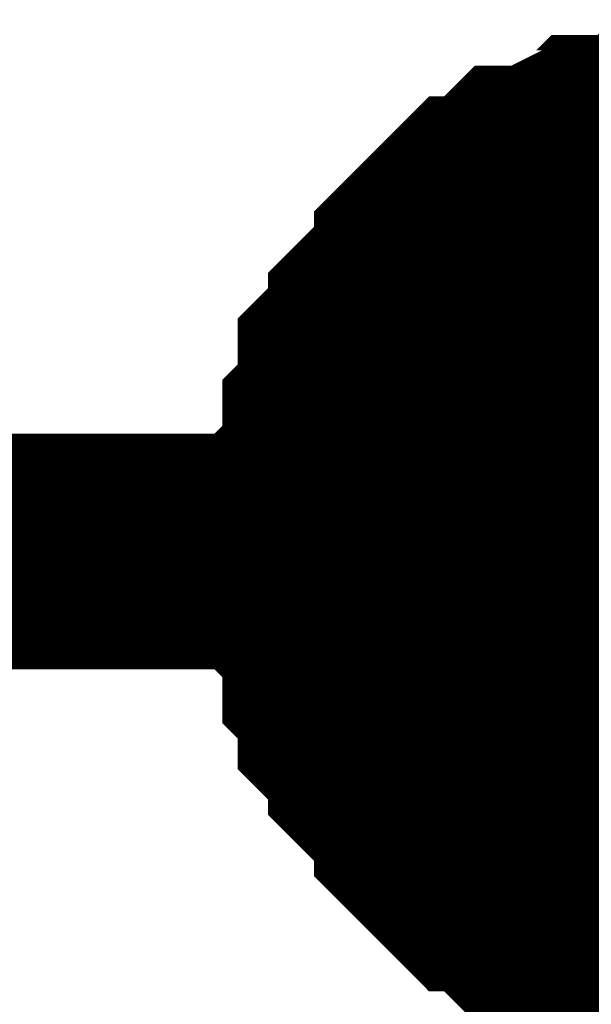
# Model space of a CAD drawing. Header units: inches. Extents: x 0 to 292, y 0 to 193.
# Tile 28 of 112: x 106.578 to 107.305, y 127.676 to 128.928. Entities that reach past the tile are written whole.
import ezdxf

# ---------------------------------------------------------------- set-up
doc = ezdxf.new("R2010")
doc.units = ezdxf.units.IN
doc.layers.add('Sheet', color=255, linetype='Continuous')

msp = doc.modelspace()

# ---------------------------------------------------------------- linework, layer by layer
at = {"layer": 'Sheet'}
for points in [[(106.9656, 128.2515, 0.2997, 0.2997, 0), (106.9656, 128.271, 0.2997, 0.2997, 0), (106.9656, 128.31, 0.2997, 0.2997, 0), (106.9656, 128.3295, 0.2997, 0.2997, 0), (106.9851, 128.349, 0.2997, 0.2997, 0), (106.9851, 128.388, 0.2997, 0.2997, 0), (106.9851, 128.4075, 0.2997, 0.2997, 0), (107.0046, 128.427, 0.2997, 0.2997, 0), (107.0046, 128.4659, 0.2997, 0.2997, 0), (107.0046, 128.4854, 0.2997, 0.2997, 0), (107.0241, 128.5049, 0.2997, 0.2997, 0), (107.0436, 128.5244, 0.2997, 0.2997, 0), (107.0436, 128.5439, 0.2997, 0.2997, 0), (107.0631, 128.5634, 0.2997, 0.2997, 0), (107.0826, 128.5829, 0.2997, 0.2997, 0), (107.102, 128.6024, 0.2997, 0.2997, 0), (107.102, 128.6219, 0.2997, 0.2997, 0), (107.1215, 128.6414, 0.2997, 0.2997, 0), (107.141, 128.6608, 0.2997, 0.2997, 0), (107.1605, 128.6803, 0.2997, 0.2997, 0), (107.18, 128.6803, 0.2997, 0.2997, 0), (107.1995, 128.6998, 0.2997, 0.2997, 0), (107.2189, 128.7193, 0.2997, 0.2997, 0), (107.2384, 128.7193, 0.2997, 0.2997, 0), (107.2774, 128.7388, 0.2997, 0.2997, 0), (107.2969, 128.7388, 0.2997, 0.2997, 0), (107.3164, 128.7583, 0.2997, 0.2997, 0), (107.3358, 128.7583, 0.2997, 0.2997, 0), (107.3748, 128.7583, 0.2997, 0.2997, 0), (107.3943, 128.7778, 0.2997, 0.2997, 0), (107.4138, 128.7778, 0.2997, 0.2997, 0), (107.4527, 128.7778, 0.2997, 0.2997, 0), (107.4722, 128.7778, 0.2997, 0.2997, 0)], [(106.9656, 128.2515, 0.2997, 0.2997, 0), (106.9656, 128.271, 0.2997, 0.2997, 0), (106.9656, 128.31, 0.2997, 0.2997, 0), (106.9656, 128.3295, 0.2997, 0.2997, 0), (106.9851, 128.349, 0.2997, 0.2997, 0), (106.9851, 128.388, 0.2997, 0.2997, 0), (106.9851, 128.4075, 0.2997, 0.2997, 0), (107.0046, 128.427, 0.2997, 0.2997, 0), (107.0046, 128.4659, 0.2997, 0.2997, 0), (107.0046, 128.4854, 0.2997, 0.2997, 0), (107.0241, 128.5049, 0.2997, 0.2997, 0), (107.0436, 128.5244, 0.2997, 0.2997, 0), (107.0436, 128.5439, 0.2997, 0.2997, 0), (107.0631, 128.5634, 0.2997, 0.2997, 0), (107.0826, 128.5829, 0.2997, 0.2997, 0), (107.102, 128.6024, 0.2997, 0.2997, 0), (107.102, 128.6219, 0.2997, 0.2997, 0), (107.1215, 128.6414, 0.2997, 0.2997, 0), (107.141, 128.6608, 0.2997, 0.2997, 0), (107.1605, 128.6803, 0.2997, 0.2997, 0), (107.18, 128.6803, 0.2997, 0.2997, 0), (107.1995, 128.6998, 0.2997, 0.2997, 0), (107.2189, 128.7193, 0.2997, 0.2997, 0), (107.2384, 128.7193, 0.2997, 0.2997, 0), (107.2774, 128.7388, 0.2997, 0.2997, 0), (107.2969, 128.7388, 0.2997, 0.2997, 0), (107.3164, 128.7583, 0.2997, 0.2997, 0), (107.3358, 128.7583, 0.2997, 0.2997, 0), (107.3748, 128.7583, 0.2997, 0.2997, 0), (107.3943, 128.7778, 0.2997, 0.2997, 0), (107.4138, 128.7778, 0.2997, 0.2997, 0), (107.4527, 128.7778, 0.2997, 0.2997, 0), (107.4722, 128.7778, 0.2997, 0.2997, 0)], [(106.9656, 128.2515, 0.2997, 0.2997, 0), (106.9656, 128.271, 0.2997, 0.2997, 0), (106.9656, 128.31, 0.2997, 0.2997, 0), (106.9656, 128.3295, 0.2997, 0.2997, 0), (106.9851, 128.349, 0.2997, 0.2997, 0), (106.9851, 128.388, 0.2997, 0.2997, 0), (106.9851, 128.4075, 0.2997, 0.2997, 0), (107.0046, 128.427, 0.2997, 0.2997, 0), (107.0046, 128.4659, 0.2997, 0.2997, 0), (107.0046, 128.4854, 0.2997, 0.2997, 0), (107.0241, 128.5049, 0.2997, 0.2997, 0), (107.0436, 128.5244, 0.2997, 0.2997, 0), (107.0436, 128.5439, 0.2997, 0.2997, 0), (107.0631, 128.5634, 0.2997, 0.2997, 0), (107.0826, 128.5829, 0.2997, 0.2997, 0), (107.102, 128.6024, 0.2997, 0.2997, 0), (107.102, 128.6219, 0.2997, 0.2997, 0), (107.1215, 128.6414, 0.2997, 0.2997, 0), (107.141, 128.6608, 0.2997, 0.2997, 0), (107.1605, 128.6803, 0.2997, 0.2997, 0), (107.18, 128.6803, 0.2997, 0.2997, 0), (107.1995, 128.6998, 0.2997, 0.2997, 0), (107.2189, 128.7193, 0.2997, 0.2997, 0), (107.2384, 128.7193, 0.2997, 0.2997, 0), (107.2774, 128.7388, 0.2997, 0.2997, 0), (107.2969, 128.7388, 0.2997, 0.2997, 0), (107.3164, 128.7583, 0.2997, 0.2997, 0), (107.3358, 128.7583, 0.2997, 0.2997, 0), (107.3748, 128.7583, 0.2997, 0.2997, 0), (107.3943, 128.7778, 0.2997, 0.2997, 0), (107.4138, 128.7778, 0.2997, 0.2997, 0), (107.4527, 128.7778, 0.2997, 0.2997, 0), (107.4722, 128.7778, 0.2997, 0.2997, 0)], [(106.9656, 128.2515, 0.2997, 0.2997, 0), (106.9656, 128.271, 0.2997, 0.2997, 0), (106.9656, 128.31, 0.2997, 0.2997, 0), (106.9656, 128.3295, 0.2997, 0.2997, 0), (106.9851, 128.349, 0.2997, 0.2997, 0), (106.9851, 128.388, 0.2997, 0.2997, 0), (106.9851, 128.4075, 0.2997, 0.2997, 0), (107.0046, 128.427, 0.2997, 0.2997, 0), (107.0046, 128.4659, 0.2997, 0.2997, 0), (107.0046, 128.4854, 0.2997, 0.2997, 0), (107.0241, 128.5049, 0.2997, 0.2997, 0), (107.0436, 128.5244, 0.2997, 0.2997, 0), (107.0436, 128.5439, 0.2997, 0.2997, 0), (107.0631, 128.5634, 0.2997, 0.2997, 0), (107.0826, 128.5829, 0.2997, 0.2997, 0), (107.102, 128.6024, 0.2997, 0.2997, 0), (107.102, 128.6219, 0.2997, 0.2997, 0), (107.1215, 128.6414, 0.2997, 0.2997, 0), (107.141, 128.6608, 0.2997, 0.2997, 0), (107.1605, 128.6803, 0.2997, 0.2997, 0), (107.18, 128.6803, 0.2997, 0.2997, 0), (107.1995, 128.6998, 0.2997, 0.2997, 0), (107.2189, 128.7193, 0.2997, 0.2997, 0), (107.2384, 128.7193, 0.2997, 0.2997, 0), (107.2774, 128.7388, 0.2997, 0.2997, 0), (107.2969, 128.7388, 0.2997, 0.2997, 0), (107.3164, 128.7583, 0.2997, 0.2997, 0), (107.3358, 128.7583, 0.2997, 0.2997, 0), (107.3748, 128.7583, 0.2997, 0.2997, 0), (107.3943, 128.7778, 0.2997, 0.2997, 0), (107.4138, 128.7778, 0.2997, 0.2997, 0), (107.4527, 128.7778, 0.2997, 0.2997, 0), (107.4722, 128.7778, 0.2997, 0.2997, 0)], [(106.9656, 128.2515, 0.2997, 0.2997, 0), (106.9656, 128.271, 0.2997, 0.2997, 0), (106.9656, 128.31, 0.2997, 0.2997, 0), (106.9656, 128.3295, 0.2997, 0.2997, 0), (106.9851, 128.349, 0.2997, 0.2997, 0), (106.9851, 128.388, 0.2997, 0.2997, 0), (106.9851, 128.4075, 0.2997, 0.2997, 0), (107.0046, 128.427, 0.2997, 0.2997, 0), (107.0046, 128.4659, 0.2997, 0.2997, 0), (107.0046, 128.4854, 0.2997, 0.2997, 0), (107.0241, 128.5049, 0.2997, 0.2997, 0), (107.0436, 128.5244, 0.2997, 0.2997, 0), (107.0436, 128.5439, 0.2997, 0.2997, 0), (107.0631, 128.5634, 0.2997, 0.2997, 0), (107.0826, 128.5829, 0.2997, 0.2997, 0), (107.102, 128.6024, 0.2997, 0.2997, 0), (107.102, 128.6219, 0.2997, 0.2997, 0), (107.1215, 128.6414, 0.2997, 0.2997, 0), (107.141, 128.6608, 0.2997, 0.2997, 0), (107.1605, 128.6803, 0.2997, 0.2997, 0), (107.18, 128.6803, 0.2997, 0.2997, 0), (107.1995, 128.6998, 0.2997, 0.2997, 0), (107.2189, 128.7193, 0.2997, 0.2997, 0), (107.2384, 128.7193, 0.2997, 0.2997, 0), (107.2774, 128.7388, 0.2997, 0.2997, 0), (107.2969, 128.7388, 0.2997, 0.2997, 0), (107.3164, 128.7583, 0.2997, 0.2997, 0), (107.3358, 128.7583, 0.2997, 0.2997, 0), (107.3748, 128.7583, 0.2997, 0.2997, 0), (107.3943, 128.7778, 0.2997, 0.2997, 0), (107.4138, 128.7778, 0.2997, 0.2997, 0), (107.4527, 128.7778, 0.2997, 0.2997, 0), (107.4722, 128.7778, 0.2997, 0.2997, 0)], [(106.9656, 128.2515, 0.0991, 0.0991, 0), (106.9656, 128.271, 0.0991, 0.0991, 0), (106.9656, 128.31, 0.0991, 0.0991, 0), (106.9656, 128.3295, 0.0991, 0.0991, 0), (106.9851, 128.349, 0.0991, 0.0991, 0), (106.9851, 128.388, 0.0991, 0.0991, 0), (106.9851, 128.4075, 0.0991, 0.0991, 0), (107.0046, 128.427, 0.0991, 0.0991, 0), (107.0046, 128.4659, 0.0991, 0.0991, 0), (107.0046, 128.4854, 0.0991, 0.0991, 0), (107.0241, 128.5049, 0.0991, 0.0991, 0), (107.0436, 128.5244, 0.0991, 0.0991, 0), (107.0436, 128.5439, 0.0991, 0.0991, 0), (107.0631, 128.5634, 0.0991, 0.0991, 0), (107.0826, 128.5829, 0.0991, 0.0991, 0), (107.102, 128.6024, 0.0991, 0.0991, 0), (107.102, 128.6219, 0.0991, 0.0991, 0), (107.1215, 128.6414, 0.0991, 0.0991, 0), (107.141, 128.6608, 0.0991, 0.0991, 0), (107.1605, 128.6803, 0.0991, 0.0991, 0), (107.18, 128.6803, 0.0991, 0.0991, 0), (107.1995, 128.6998, 0.0991, 0.0991, 0), (107.2189, 128.7193, 0.0991, 0.0991, 0), (107.2384, 128.7193, 0.0991, 0.0991, 0), (107.2774, 128.7388, 0.0991, 0.0991, 0), (107.2969, 128.7388, 0.0991, 0.0991, 0), (107.3164, 128.7583, 0.0991, 0.0991, 0), (107.3358, 128.7583, 0.0991, 0.0991, 0), (107.3748, 128.7583, 0.0991, 0.0991, 0)], [(106.9656, 128.2515, 0.0991, 0.0991, 0), (106.9656, 128.271, 0.0991, 0.0991, 0), (106.9656, 128.31, 0.0991, 0.0991, 0), (106.9656, 128.3295, 0.0991, 0.0991, 0), (106.9851, 128.349, 0.0991, 0.0991, 0), (106.9851, 128.388, 0.0991, 0.0991, 0), (106.9851, 128.4075, 0.0991, 0.0991, 0), (107.0046, 128.427, 0.0991, 0.0991, 0), (107.0046, 128.4659, 0.0991, 0.0991, 0), (107.0046, 128.4854, 0.0991, 0.0991, 0), (107.0241, 128.5049, 0.0991, 0.0991, 0), (107.0436, 128.5244, 0.0991, 0.0991, 0), (107.0436, 128.5439, 0.0991, 0.0991, 0), (107.0631, 128.5634, 0.0991, 0.0991, 0), (107.0826, 128.5829, 0.0991, 0.0991, 0), (107.102, 128.6024, 0.0991, 0.0991, 0), (107.102, 128.6219, 0.0991, 0.0991, 0), (107.1215, 128.6414, 0.0991, 0.0991, 0), (107.141, 128.6608, 0.0991, 0.0991, 0), (107.1605, 128.6803, 0.0991, 0.0991, 0), (107.18, 128.6803, 0.0991, 0.0991, 0), (107.1995, 128.6998, 0.0991, 0.0991, 0), (107.2189, 128.7193, 0.0991, 0.0991, 0), (107.2384, 128.7193, 0.0991, 0.0991, 0), (107.2774, 128.7388, 0.0991, 0.0991, 0), (107.2969, 128.7388, 0.0991, 0.0991, 0), (107.3164, 128.7583, 0.0991, 0.0991, 0), (107.3358, 128.7583, 0.0991, 0.0991, 0), (107.3748, 128.7583, 0.0991, 0.0991, 0)], [(106.9656, 128.2515, 0.0991, 0.0991, 0), (106.9656, 128.271, 0.0991, 0.0991, 0), (106.9656, 128.31, 0.0991, 0.0991, 0), (106.9656, 128.3295, 0.0991, 0.0991, 0), (106.9851, 128.349, 0.0991, 0.0991, 0), (106.9851, 128.388, 0.0991, 0.0991, 0), (106.9851, 128.4075, 0.0991, 0.0991, 0), (107.0046, 128.427, 0.0991, 0.0991, 0), (107.0046, 128.4659, 0.0991, 0.0991, 0), (107.0046, 128.4854, 0.0991, 0.0991, 0), (107.0241, 128.5049, 0.0991, 0.0991, 0), (107.0436, 128.5244, 0.0991, 0.0991, 0), (107.0436, 128.5439, 0.0991, 0.0991, 0), (107.0631, 128.5634, 0.0991, 0.0991, 0), (107.0826, 128.5829, 0.0991, 0.0991, 0), (107.102, 128.6024, 0.0991, 0.0991, 0), (107.102, 128.6219, 0.0991, 0.0991, 0), (107.1215, 128.6414, 0.0991, 0.0991, 0), (107.141, 128.6608, 0.0991, 0.0991, 0), (107.1605, 128.6803, 0.0991, 0.0991, 0), (107.18, 128.6803, 0.0991, 0.0991, 0), (107.1995, 128.6998, 0.0991, 0.0991, 0), (107.2189, 128.7193, 0.0991, 0.0991, 0), (107.2384, 128.7193, 0.0991, 0.0991, 0), (107.2774, 128.7388, 0.0991, 0.0991, 0), (107.2969, 128.7388, 0.0991, 0.0991, 0), (107.3164, 128.7583, 0.0991, 0.0991, 0), (107.3358, 128.7583, 0.0991, 0.0991, 0), (107.3748, 128.7583, 0.0991, 0.0991, 0)], [(106.9656, 128.2515, 0.0991, 0.0991, 0), (106.9656, 128.271, 0.0991, 0.0991, 0), (106.9656, 128.31, 0.0991, 0.0991, 0), (106.9656, 128.3295, 0.0991, 0.0991, 0), (106.9851, 128.349, 0.0991, 0.0991, 0), (106.9851, 128.388, 0.0991, 0.0991, 0), (106.9851, 128.4075, 0.0991, 0.0991, 0), (107.0046, 128.427, 0.0991, 0.0991, 0), (107.0046, 128.4659, 0.0991, 0.0991, 0), (107.0046, 128.4854, 0.0991, 0.0991, 0), (107.0241, 128.5049, 0.0991, 0.0991, 0), (107.0436, 128.5244, 0.0991, 0.0991, 0), (107.0436, 128.5439, 0.0991, 0.0991, 0), (107.0631, 128.5634, 0.0991, 0.0991, 0), (107.0826, 128.5829, 0.0991, 0.0991, 0), (107.102, 128.6024, 0.0991, 0.0991, 0), (107.102, 128.6219, 0.0991, 0.0991, 0), (107.1215, 128.6414, 0.0991, 0.0991, 0), (107.141, 128.6608, 0.0991, 0.0991, 0), (107.1605, 128.6803, 0.0991, 0.0991, 0), (107.18, 128.6803, 0.0991, 0.0991, 0), (107.1995, 128.6998, 0.0991, 0.0991, 0), (107.2189, 128.7193, 0.0991, 0.0991, 0), (107.2384, 128.7193, 0.0991, 0.0991, 0), (107.2774, 128.7388, 0.0991, 0.0991, 0), (107.2969, 128.7388, 0.0991, 0.0991, 0), (107.3164, 128.7583, 0.0991, 0.0991, 0), (107.3358, 128.7583, 0.0991, 0.0991, 0), (107.3748, 128.7583, 0.0991, 0.0991, 0)], [(106.9656, 128.2515, 0.0991, 0.0991, 0), (106.9656, 128.271, 0.0991, 0.0991, 0), (106.9656, 128.31, 0.0991, 0.0991, 0), (106.9656, 128.3295, 0.0991, 0.0991, 0), (106.9851, 128.349, 0.0991, 0.0991, 0), (106.9851, 128.388, 0.0991, 0.0991, 0), (106.9851, 128.4075, 0.0991, 0.0991, 0), (107.0046, 128.427, 0.0991, 0.0991, 0), (107.0046, 128.4659, 0.0991, 0.0991, 0), (107.0046, 128.4854, 0.0991, 0.0991, 0), (107.0241, 128.5049, 0.0991, 0.0991, 0), (107.0436, 128.5244, 0.0991, 0.0991, 0), (107.0436, 128.5439, 0.0991, 0.0991, 0), (107.0631, 128.5634, 0.0991, 0.0991, 0), (107.0826, 128.5829, 0.0991, 0.0991, 0), (107.102, 128.6024, 0.0991, 0.0991, 0), (107.102, 128.6219, 0.0991, 0.0991, 0), (107.1215, 128.6414, 0.0991, 0.0991, 0), (107.141, 128.6608, 0.0991, 0.0991, 0), (107.1605, 128.6803, 0.0991, 0.0991, 0), (107.18, 128.6803, 0.0991, 0.0991, 0), (107.1995, 128.6998, 0.0991, 0.0991, 0), (107.2189, 128.7193, 0.0991, 0.0991, 0), (107.2384, 128.7193, 0.0991, 0.0991, 0), (107.2774, 128.7388, 0.0991, 0.0991, 0), (107.2969, 128.7388, 0.0991, 0.0991, 0), (107.3164, 128.7583, 0.0991, 0.0991, 0), (107.3358, 128.7583, 0.0991, 0.0991, 0), (107.3748, 128.7583, 0.0991, 0.0991, 0)], [(105.933, 108.7019, 0.2997, 0.2997, 0), (102.387, 108.7019, 0.2997, 0.2997, 0), (102.387, 128.2515, 0.2997, 0.2997, 0), (107.4722, 128.2515, 0.2997, 0.2997, 0), (119.6496, 128.2515, 0.2997, 0.2997, 0), (133.3661, 128.2515, 0.2997, 0.2997, 0)], [(107.4722, 127.7448, 0.2997, 0.2997, 0), (107.4527, 127.7448, 0.2997, 0.2997, 0), (107.4138, 127.7448, 0.2997, 0.2997, 0), (107.3943, 127.7448, 0.2997, 0.2997, 0), (107.3748, 127.7643, 0.2997, 0.2997, 0), (107.3358, 127.7643, 0.2997, 0.2997, 0), (107.3164, 127.7643, 0.2997, 0.2997, 0), (107.2969, 127.7837, 0.2997, 0.2997, 0), (107.2774, 127.7837, 0.2997, 0.2997, 0), (107.2384, 127.8032, 0.2997, 0.2997, 0), (107.2189, 127.8032, 0.2997, 0.2997, 0), (107.1995, 127.8227, 0.2997, 0.2997, 0), (107.18, 127.8422, 0.2997, 0.2997, 0), (107.1605, 127.8422, 0.2997, 0.2997, 0), (107.141, 127.8617, 0.2997, 0.2997, 0), (107.1215, 127.8812, 0.2997, 0.2997, 0), (107.102, 127.9007, 0.2997, 0.2997, 0), (107.102, 127.9202, 0.2997, 0.2997, 0), (107.0826, 127.9397, 0.2997, 0.2997, 0), (107.0631, 127.9592, 0.2997, 0.2997, 0), (107.0436, 127.9787, 0.2997, 0.2997, 0), (107.0436, 127.9982, 0.2997, 0.2997, 0), (107.0241, 128.0176, 0.2997, 0.2997, 0), (107.0046, 128.0371, 0.2997, 0.2997, 0), (107.0046, 128.0566, 0.2997, 0.2997, 0), (107.0046, 128.0761, 0.2997, 0.2997, 0), (106.9851, 128.0956, 0.2997, 0.2997, 0), (106.9851, 128.1346, 0.2997, 0.2997, 0), (106.9851, 128.1541, 0.2997, 0.2997, 0), (106.9656, 128.1736, 0.2997, 0.2997, 0), (106.9656, 128.1931, 0.2997, 0.2997, 0), (106.9656, 128.232, 0.2997, 0.2997, 0), (106.9656, 128.2515, 0.2997, 0.2997, 0)], [(106.9656, 128.2515, 0.2997, 0.2997, 0), (106.9656, 128.2515, 0.2997, 0.2997, 0)], [(107.4722, 127.7448, 0.2997, 0.2997, 0), (107.4527, 127.7448, 0.2997, 0.2997, 0), (107.4138, 127.7448, 0.2997, 0.2997, 0), (107.3943, 127.7448, 0.2997, 0.2997, 0), (107.3748, 127.7643, 0.2997, 0.2997, 0), (107.3358, 127.7643, 0.2997, 0.2997, 0), (107.3164, 127.7643, 0.2997, 0.2997, 0), (107.2969, 127.7837, 0.2997, 0.2997, 0), (107.2774, 127.7837, 0.2997, 0.2997, 0), (107.2384, 127.8032, 0.2997, 0.2997, 0), (107.2189, 127.8032, 0.2997, 0.2997, 0), (107.1995, 127.8227, 0.2997, 0.2997, 0), (107.18, 127.8422, 0.2997, 0.2997, 0), (107.1605, 127.8422, 0.2997, 0.2997, 0), (107.141, 127.8617, 0.2997, 0.2997, 0), (107.1215, 127.8812, 0.2997, 0.2997, 0), (107.102, 127.9007, 0.2997, 0.2997, 0), (107.102, 127.9202, 0.2997, 0.2997, 0), (107.0826, 127.9397, 0.2997, 0.2997, 0), (107.0631, 127.9592, 0.2997, 0.2997, 0), (107.0436, 127.9787, 0.2997, 0.2997, 0), (107.0436, 127.9982, 0.2997, 0.2997, 0), (107.0241, 128.0176, 0.2997, 0.2997, 0), (107.0046, 128.0371, 0.2997, 0.2997, 0), (107.0046, 128.0566, 0.2997, 0.2997, 0), (107.0046, 128.0761, 0.2997, 0.2997, 0), (106.9851, 128.0956, 0.2997, 0.2997, 0), (106.9851, 128.1346, 0.2997, 0.2997, 0), (106.9851, 128.1541, 0.2997, 0.2997, 0), (106.9656, 128.1736, 0.2997, 0.2997, 0), (106.9656, 128.1931, 0.2997, 0.2997, 0), (106.9656, 128.232, 0.2997, 0.2997, 0), (106.9656, 128.2515, 0.2997, 0.2997, 0)], [(106.9656, 128.2515, 0.2997, 0.2997, 0), (106.9656, 128.2515, 0.2997, 0.2997, 0)], [(107.4722, 127.7448, 0.2997, 0.2997, 0), (107.4527, 127.7448, 0.2997, 0.2997, 0), (107.4138, 127.7448, 0.2997, 0.2997, 0), (107.3943, 127.7448, 0.2997, 0.2997, 0), (107.3748, 127.7643, 0.2997, 0.2997, 0), (107.3358, 127.7643, 0.2997, 0.2997, 0), (107.3164, 127.7643, 0.2997, 0.2997, 0), (107.2969, 127.7837, 0.2997, 0.2997, 0), (107.2774, 127.7837, 0.2997, 0.2997, 0), (107.2384, 127.8032, 0.2997, 0.2997, 0), (107.2189, 127.8032, 0.2997, 0.2997, 0), (107.1995, 127.8227, 0.2997, 0.2997, 0), (107.18, 127.8422, 0.2997, 0.2997, 0), (107.1605, 127.8422, 0.2997, 0.2997, 0), (107.141, 127.8617, 0.2997, 0.2997, 0), (107.1215, 127.8812, 0.2997, 0.2997, 0), (107.102, 127.9007, 0.2997, 0.2997, 0), (107.102, 127.9202, 0.2997, 0.2997, 0), (107.0826, 127.9397, 0.2997, 0.2997, 0), (107.0631, 127.9592, 0.2997, 0.2997, 0), (107.0436, 127.9787, 0.2997, 0.2997, 0), (107.0436, 127.9982, 0.2997, 0.2997, 0), (107.0241, 128.0176, 0.2997, 0.2997, 0), (107.0046, 128.0371, 0.2997, 0.2997, 0), (107.0046, 128.0566, 0.2997, 0.2997, 0), (107.0046, 128.0761, 0.2997, 0.2997, 0), (106.9851, 128.0956, 0.2997, 0.2997, 0), (106.9851, 128.1346, 0.2997, 0.2997, 0), (106.9851, 128.1541, 0.2997, 0.2997, 0), (106.9656, 128.1736, 0.2997, 0.2997, 0), (106.9656, 128.1931, 0.2997, 0.2997, 0), (106.9656, 128.232, 0.2997, 0.2997, 0), (106.9656, 128.2515, 0.2997, 0.2997, 0)], [(106.9656, 128.2515, 0.2997, 0.2997, 0), (106.9656, 128.2515, 0.2997, 0.2997, 0)], [(107.4722, 127.7448, 0.2997, 0.2997, 0), (107.4527, 127.7448, 0.2997, 0.2997, 0), (107.4138, 127.7448, 0.2997, 0.2997, 0), (107.3943, 127.7448, 0.2997, 0.2997, 0), (107.3748, 127.7643, 0.2997, 0.2997, 0), (107.3358, 127.7643, 0.2997, 0.2997, 0), (107.3164, 127.7643, 0.2997, 0.2997, 0), (107.2969, 127.7837, 0.2997, 0.2997, 0), (107.2774, 127.7837, 0.2997, 0.2997, 0), (107.2384, 127.8032, 0.2997, 0.2997, 0), (107.2189, 127.8032, 0.2997, 0.2997, 0), (107.1995, 127.8227, 0.2997, 0.2997, 0), (107.18, 127.8422, 0.2997, 0.2997, 0), (107.1605, 127.8422, 0.2997, 0.2997, 0), (107.141, 127.8617, 0.2997, 0.2997, 0), (107.1215, 127.8812, 0.2997, 0.2997, 0), (107.102, 127.9007, 0.2997, 0.2997, 0), (107.102, 127.9202, 0.2997, 0.2997, 0), (107.0826, 127.9397, 0.2997, 0.2997, 0), (107.0631, 127.9592, 0.2997, 0.2997, 0), (107.0436, 127.9787, 0.2997, 0.2997, 0), (107.0436, 127.9982, 0.2997, 0.2997, 0), (107.0241, 128.0176, 0.2997, 0.2997, 0), (107.0046, 128.0371, 0.2997, 0.2997, 0), (107.0046, 128.0566, 0.2997, 0.2997, 0), (107.0046, 128.0761, 0.2997, 0.2997, 0), (106.9851, 128.0956, 0.2997, 0.2997, 0), (106.9851, 128.1346, 0.2997, 0.2997, 0), (106.9851, 128.1541, 0.2997, 0.2997, 0), (106.9656, 128.1736, 0.2997, 0.2997, 0), (106.9656, 128.1931, 0.2997, 0.2997, 0), (106.9656, 128.232, 0.2997, 0.2997, 0), (106.9656, 128.2515, 0.2997, 0.2997, 0)], [(106.9656, 128.2515, 0.2997, 0.2997, 0), (106.9656, 128.2515, 0.2997, 0.2997, 0)], [(107.4722, 127.7448, 0.2997, 0.2997, 0), (107.4527, 127.7448, 0.2997, 0.2997, 0), (107.4138, 127.7448, 0.2997, 0.2997, 0), (107.3943, 127.7448, 0.2997, 0.2997, 0), (107.3748, 127.7643, 0.2997, 0.2997, 0), (107.3358, 127.7643, 0.2997, 0.2997, 0), (107.3164, 127.7643, 0.2997, 0.2997, 0), (107.2969, 127.7837, 0.2997, 0.2997, 0), (107.2774, 127.7837, 0.2997, 0.2997, 0), (107.2384, 127.8032, 0.2997, 0.2997, 0), (107.2189, 127.8032, 0.2997, 0.2997, 0), (107.1995, 127.8227, 0.2997, 0.2997, 0), (107.18, 127.8422, 0.2997, 0.2997, 0), (107.1605, 127.8422, 0.2997, 0.2997, 0), (107.141, 127.8617, 0.2997, 0.2997, 0), (107.1215, 127.8812, 0.2997, 0.2997, 0), (107.102, 127.9007, 0.2997, 0.2997, 0), (107.102, 127.9202, 0.2997, 0.2997, 0), (107.0826, 127.9397, 0.2997, 0.2997, 0), (107.0631, 127.9592, 0.2997, 0.2997, 0), (107.0436, 127.9787, 0.2997, 0.2997, 0), (107.0436, 127.9982, 0.2997, 0.2997, 0), (107.0241, 128.0176, 0.2997, 0.2997, 0), (107.0046, 128.0371, 0.2997, 0.2997, 0), (107.0046, 128.0566, 0.2997, 0.2997, 0), (107.0046, 128.0761, 0.2997, 0.2997, 0), (106.9851, 128.0956, 0.2997, 0.2997, 0), (106.9851, 128.1346, 0.2997, 0.2997, 0), (106.9851, 128.1541, 0.2997, 0.2997, 0), (106.9656, 128.1736, 0.2997, 0.2997, 0), (106.9656, 128.1931, 0.2997, 0.2997, 0), (106.9656, 128.232, 0.2997, 0.2997, 0), (106.9656, 128.2515, 0.2997, 0.2997, 0)], [(106.9656, 128.2515, 0.2997, 0.2997, 0), (106.9656, 128.2515, 0.2997, 0.2997, 0)], [(107.3748, 127.7643, 0.0991, 0.0991, 0), (107.3358, 127.7643, 0.0991, 0.0991, 0), (107.3164, 127.7643, 0.0991, 0.0991, 0), (107.2969, 127.7837, 0.0991, 0.0991, 0), (107.2774, 127.7837, 0.0991, 0.0991, 0), (107.2384, 127.8032, 0.0991, 0.0991, 0), (107.2189, 127.8032, 0.0991, 0.0991, 0), (107.1995, 127.8227, 0.0991, 0.0991, 0), (107.18, 127.8422, 0.0991, 0.0991, 0), (107.1605, 127.8422, 0.0991, 0.0991, 0), (107.141, 127.8617, 0.0991, 0.0991, 0), (107.1215, 127.8812, 0.0991, 0.0991, 0), (107.102, 127.9007, 0.0991, 0.0991, 0), (107.102, 127.9202, 0.0991, 0.0991, 0), (107.0826, 127.9397, 0.0991, 0.0991, 0), (107.0631, 127.9592, 0.0991, 0.0991, 0), (107.0436, 127.9787, 0.0991, 0.0991, 0), (107.0436, 127.9982, 0.0991, 0.0991, 0), (107.0241, 128.0176, 0.0991, 0.0991, 0), (107.0046, 128.0371, 0.0991, 0.0991, 0), (107.0046, 128.0566, 0.0991, 0.0991, 0), (107.0046, 128.0761, 0.0991, 0.0991, 0), (106.9851, 128.0956, 0.0991, 0.0991, 0), (106.9851, 128.1346, 0.0991, 0.0991, 0), (106.9851, 128.1541, 0.0991, 0.0991, 0), (106.9656, 128.1736, 0.0991, 0.0991, 0), (106.9656, 128.1931, 0.0991, 0.0991, 0), (106.9656, 128.232, 0.0991, 0.0991, 0), (106.9656, 128.2515, 0.0991, 0.0991, 0)], [(106.9656, 128.2515, 0.0991, 0.0991, 0), (106.9656, 128.2515, 0.0991, 0.0991, 0)], [(107.3748, 127.7643, 0.0991, 0.0991, 0), (107.3358, 127.7643, 0.0991, 0.0991, 0), (107.3164, 127.7643, 0.0991, 0.0991, 0), (107.2969, 127.7837, 0.0991, 0.0991, 0), (107.2774, 127.7837, 0.0991, 0.0991, 0), (107.2384, 127.8032, 0.0991, 0.0991, 0), (107.2189, 127.8032, 0.0991, 0.0991, 0), (107.1995, 127.8227, 0.0991, 0.0991, 0), (107.18, 127.8422, 0.0991, 0.0991, 0), (107.1605, 127.8422, 0.0991, 0.0991, 0), (107.141, 127.8617, 0.0991, 0.0991, 0), (107.1215, 127.8812, 0.0991, 0.0991, 0), (107.102, 127.9007, 0.0991, 0.0991, 0), (107.102, 127.9202, 0.0991, 0.0991, 0), (107.0826, 127.9397, 0.0991, 0.0991, 0), (107.0631, 127.9592, 0.0991, 0.0991, 0), (107.0436, 127.9787, 0.0991, 0.0991, 0), (107.0436, 127.9982, 0.0991, 0.0991, 0), (107.0241, 128.0176, 0.0991, 0.0991, 0), (107.0046, 128.0371, 0.0991, 0.0991, 0), (107.0046, 128.0566, 0.0991, 0.0991, 0), (107.0046, 128.0761, 0.0991, 0.0991, 0), (106.9851, 128.0956, 0.0991, 0.0991, 0), (106.9851, 128.1346, 0.0991, 0.0991, 0), (106.9851, 128.1541, 0.0991, 0.0991, 0), (106.9656, 128.1736, 0.0991, 0.0991, 0), (106.9656, 128.1931, 0.0991, 0.0991, 0), (106.9656, 128.232, 0.0991, 0.0991, 0), (106.9656, 128.2515, 0.0991, 0.0991, 0)], [(106.9656, 128.2515, 0.0991, 0.0991, 0), (106.9656, 128.2515, 0.0991, 0.0991, 0)], [(107.3748, 127.7643, 0.0991, 0.0991, 0), (107.3358, 127.7643, 0.0991, 0.0991, 0), (107.3164, 127.7643, 0.0991, 0.0991, 0), (107.2969, 127.7837, 0.0991, 0.0991, 0), (107.2774, 127.7837, 0.0991, 0.0991, 0), (107.2384, 127.8032, 0.0991, 0.0991, 0), (107.2189, 127.8032, 0.0991, 0.0991, 0), (107.1995, 127.8227, 0.0991, 0.0991, 0), (107.18, 127.8422, 0.0991, 0.0991, 0), (107.1605, 127.8422, 0.0991, 0.0991, 0), (107.141, 127.8617, 0.0991, 0.0991, 0), (107.1215, 127.8812, 0.0991, 0.0991, 0), (107.102, 127.9007, 0.0991, 0.0991, 0), (107.102, 127.9202, 0.0991, 0.0991, 0), (107.0826, 127.9397, 0.0991, 0.0991, 0), (107.0631, 127.9592, 0.0991, 0.0991, 0), (107.0436, 127.9787, 0.0991, 0.0991, 0), (107.0436, 127.9982, 0.0991, 0.0991, 0), (107.0241, 128.0176, 0.0991, 0.0991, 0), (107.0046, 128.0371, 0.0991, 0.0991, 0), (107.0046, 128.0566, 0.0991, 0.0991, 0), (107.0046, 128.0761, 0.0991, 0.0991, 0), (106.9851, 128.0956, 0.0991, 0.0991, 0), (106.9851, 128.1346, 0.0991, 0.0991, 0), (106.9851, 128.1541, 0.0991, 0.0991, 0), (106.9656, 128.1736, 0.0991, 0.0991, 0), (106.9656, 128.1931, 0.0991, 0.0991, 0), (106.9656, 128.232, 0.0991, 0.0991, 0), (106.9656, 128.2515, 0.0991, 0.0991, 0)], [(106.9656, 128.2515, 0.0991, 0.0991, 0), (106.9656, 128.2515, 0.0991, 0.0991, 0)], [(107.3748, 127.7643, 0.0991, 0.0991, 0), (107.3358, 127.7643, 0.0991, 0.0991, 0), (107.3164, 127.7643, 0.0991, 0.0991, 0), (107.2969, 127.7837, 0.0991, 0.0991, 0), (107.2774, 127.7837, 0.0991, 0.0991, 0), (107.2384, 127.8032, 0.0991, 0.0991, 0), (107.2189, 127.8032, 0.0991, 0.0991, 0), (107.1995, 127.8227, 0.0991, 0.0991, 0), (107.18, 127.8422, 0.0991, 0.0991, 0), (107.1605, 127.8422, 0.0991, 0.0991, 0), (107.141, 127.8617, 0.0991, 0.0991, 0), (107.1215, 127.8812, 0.0991, 0.0991, 0), (107.102, 127.9007, 0.0991, 0.0991, 0), (107.102, 127.9202, 0.0991, 0.0991, 0), (107.0826, 127.9397, 0.0991, 0.0991, 0), (107.0631, 127.9592, 0.0991, 0.0991, 0), (107.0436, 127.9787, 0.0991, 0.0991, 0), (107.0436, 127.9982, 0.0991, 0.0991, 0), (107.0241, 128.0176, 0.0991, 0.0991, 0), (107.0046, 128.0371, 0.0991, 0.0991, 0), (107.0046, 128.0566, 0.0991, 0.0991, 0), (107.0046, 128.0761, 0.0991, 0.0991, 0), (106.9851, 128.0956, 0.0991, 0.0991, 0), (106.9851, 128.1346, 0.0991, 0.0991, 0), (106.9851, 128.1541, 0.0991, 0.0991, 0), (106.9656, 128.1736, 0.0991, 0.0991, 0), (106.9656, 128.1931, 0.0991, 0.0991, 0), (106.9656, 128.232, 0.0991, 0.0991, 0), (106.9656, 128.2515, 0.0991, 0.0991, 0)], [(106.9656, 128.2515, 0.0991, 0.0991, 0), (106.9656, 128.2515, 0.0991, 0.0991, 0)], [(107.3748, 127.7643, 0.0991, 0.0991, 0), (107.3358, 127.7643, 0.0991, 0.0991, 0), (107.3164, 127.7643, 0.0991, 0.0991, 0), (107.2969, 127.7837, 0.0991, 0.0991, 0), (107.2774, 127.7837, 0.0991, 0.0991, 0), (107.2384, 127.8032, 0.0991, 0.0991, 0), (107.2189, 127.8032, 0.0991, 0.0991, 0), (107.1995, 127.8227, 0.0991, 0.0991, 0), (107.18, 127.8422, 0.0991, 0.0991, 0), (107.1605, 127.8422, 0.0991, 0.0991, 0), (107.141, 127.8617, 0.0991, 0.0991, 0), (107.1215, 127.8812, 0.0991, 0.0991, 0), (107.102, 127.9007, 0.0991, 0.0991, 0), (107.102, 127.9202, 0.0991, 0.0991, 0), (107.0826, 127.9397, 0.0991, 0.0991, 0), (107.0631, 127.9592, 0.0991, 0.0991, 0), (107.0436, 127.9787, 0.0991, 0.0991, 0), (107.0436, 127.9982, 0.0991, 0.0991, 0), (107.0241, 128.0176, 0.0991, 0.0991, 0), (107.0046, 128.0371, 0.0991, 0.0991, 0), (107.0046, 128.0566, 0.0991, 0.0991, 0), (107.0046, 128.0761, 0.0991, 0.0991, 0), (106.9851, 128.0956, 0.0991, 0.0991, 0), (106.9851, 128.1346, 0.0991, 0.0991, 0), (106.9851, 128.1541, 0.0991, 0.0991, 0), (106.9656, 128.1736, 0.0991, 0.0991, 0), (106.9656, 128.1931, 0.0991, 0.0991, 0), (106.9656, 128.232, 0.0991, 0.0991, 0), (106.9656, 128.2515, 0.0991, 0.0991, 0)], [(106.9656, 128.2515, 0.0991, 0.0991, 0), (106.9656, 128.2515, 0.0991, 0.0991, 0)]]:
    msp.add_lwpolyline(points, format="xyseb", dxfattribs=at)
msp.add_lwpolyline([(107.188, 128.27, 0.508, 0.508, 1), (107.696, 128.27, 0.508, 0.508, 1)], format="xyseb", close=True, dxfattribs=at)

doc.saveas('drawing.dxf')
